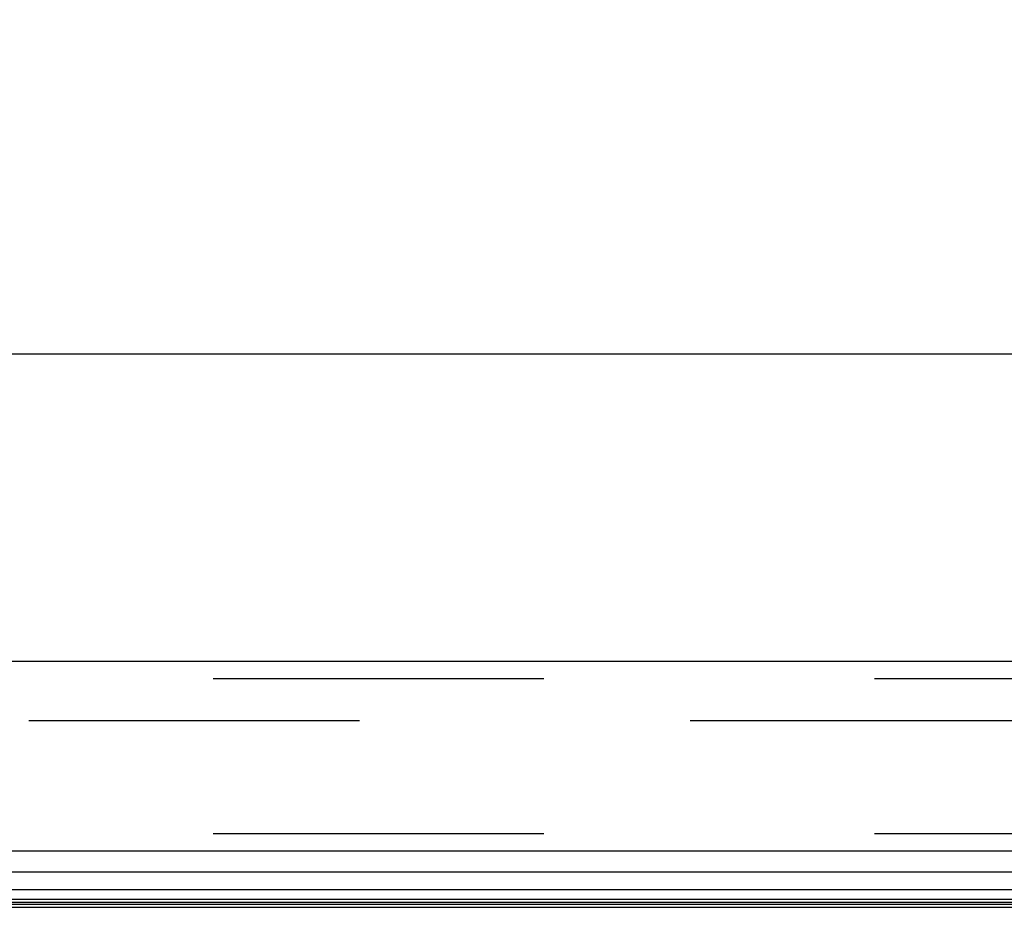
# Model space of a CAD drawing. Header units: inches. Extents: x 0 to 262, y 0 to 169.
# Tile 24 of 256: x 49.12 to 53.41, y 31.42 to 35.28. Entities that reach past the tile are written whole.
import ezdxf

# ---------------------------------------------------------------- set-up
doc = ezdxf.new("R2010")
doc.units = ezdxf.units.IN
doc.header["$LTSCALE"] = 14.384615
doc.header["$MEASUREMENT"] = 0
doc.linetypes.add('HIDDEN', pattern=[0.2, 0.1, -0.1])
doc.layers.get('0').update_dxf_attribs({"linetype": 'CONTINUOUS'})
for name, color, linetype in [('DEFAULT_2', 8, 'HIDDEN'), ('DIMENSIONS', 7, 'CONTINUOUS'), ('LEFTHAND_DOOR_ASSEMBLY', 7, 'CONTINUOUS')]:
    doc.layers.add(name, color=color, linetype=linetype)
doc.styles.get("Standard").update_dxf_attribs({"font": 'arial.ttf'})
doc.dimstyles.new('DIMSTYLE_1', dxfattribs={"dimtxt": 1.153846, "dimasz": 1.538462, "dimexe": 0.09, "dimexo": 0.07, "dimgap": 0.0375, "dimtad": 0, "dimtih": 1, "dimtoh": 1, "dimzin": 4, "dimdsep": 46, "dimtxsty": 'Standard', "dimblk": '_FILLED', "dimblk1": '_FILLED', "dimblk2": '_FILLED', "dimcen": 0.09, "dimadec": 3, "dimazin": 1, "dimtfac": 1, "dimtdec": 3, "dimtofl": 0, "dimtmove": 0, "dimatfit": 3, "dimldrblk": '_FILLED', "dimfxl": 0, "dimtolj": 1, "dimtzin": 4, "dimarcsym": 0})

# ---------------------------------------------------------------- blocks, each defined once
blk = doc.blocks.new('_FILLED')
at = {"color": 0, "linetype": 'ByBlock'}
blk.add_solid([(0, 0), (-1, 0.2), (-1, -0.2)], dxfattribs=at)
blk = doc.blocks.new('*D9')
at = {"layer": 'DIMENSIONS', "color": 2, "linetype": 'Continuous'}
for p, q in [((45.4944, 33.4321), (45.4944, 35.2145)), ((80.3069, 33.4321), (80.3069, 35.2145)), ((45.4944, 33.8298), (57.1336, 33.8298)), ((80.3069, 33.8298), (68.6678, 33.8298))]:
    blk.add_line(p, q, dxfattribs=at)
at = {"layer": 'DIMENSIONS', "color": 2, "linetype": 'Continuous', "xscale": 1.5384615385, "yscale": 1.5384615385, "zscale": 1.5384615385, "rotation": 180}
blk.add_blockref('_FILLED', (45.4944, 33.8298), dxfattribs=at)
at = {"layer": 'DIMENSIONS', "color": 2, "linetype": 'Continuous', "xscale": 1.5384615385, "yscale": 1.5384615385, "zscale": 1.5384615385}
blk.add_blockref('_FILLED', (80.3069, 33.8298), dxfattribs=at)
at = {"layer": 'DIMENSIONS', "color": 2, "linetype": 'Continuous', "insert": (62.9007, 34.4068), "char_height": 1.153846, "width": 10.380326, "attachment_point": 2, "line_spacing_factor": 0.9}
blk.add_mtext('34.81 DOORS', dxfattribs=at)

msp = doc.modelspace()

# ---------------------------------------------------------------- linework, layer by layer
at = {"color": 7, "linetype": 'Continuous'}
msp.add_line((46.5887, 31.4202), (115.0887, 31.4202), dxfattribs=at)
at = {"layer": 'DEFAULT_2', "color": 8, "linetype": 'HIDDEN'}
msp.add_line((79.3697, 32.2327), (46.4062, 32.2327), dxfattribs=at)
at = {"layer": 'LEFTHAND_DOOR_ASSEMBLY', "color": 3, "linetype": 'Continuous'}
for p, q in [((80.1719, 32.4902), (45.6294, 32.4902)), ((80.1719, 31.6652), (45.6294, 31.6652))]:
    msp.add_line(p, q, dxfattribs=at)
at = {"layer": 'LEFTHAND_DOOR_ASSEMBLY', "color": 8, "linetype": 'HIDDEN'}
for p, q in [((80.1719, 32.4152), (45.6294, 32.4152)), ((80.1719, 31.7402), (45.6294, 31.7402))]:
    msp.add_line(p, q, dxfattribs=at)
at = {"layer": 'LEFTHAND_DOOR_ASSEMBLY', "color": 7, "linetype": 'Continuous'}
for p, q in [((62.9007, 31.5731), (45.6074, 31.5731)), ((45.579, 31.4979), (62.9007, 31.4979)), ((62.9007, 31.4545), (45.588, 31.4545)), ((62.9007, 31.4409), (45.5948, 31.4409)), ((62.9007, 31.4321), (45.5971, 31.4321))]:
    msp.add_line(p, q, dxfattribs=at)

# ---------------------------------------------------------------- dimensions: what is measured, and where the dimension line sits
at = {"layer": 'DIMENSIONS', "color": 2, "linetype": 'Continuous'}
dim = msp.add_linear_dim(base=(45.4944, 33.8298), p1=(80.3069, 35.2845), p2=(45.4944, 35.2845), angle=180, text='<> DOORS', dimstyle='DIMSTYLE_1', dxfattribs=at)
dim.commit()
dim.dimension.update_dxf_attribs({"geometry": '*D9', "text_midpoint": (62.9007, 33.8298), "dimtype": 160})

doc.saveas('drawing.dxf')
